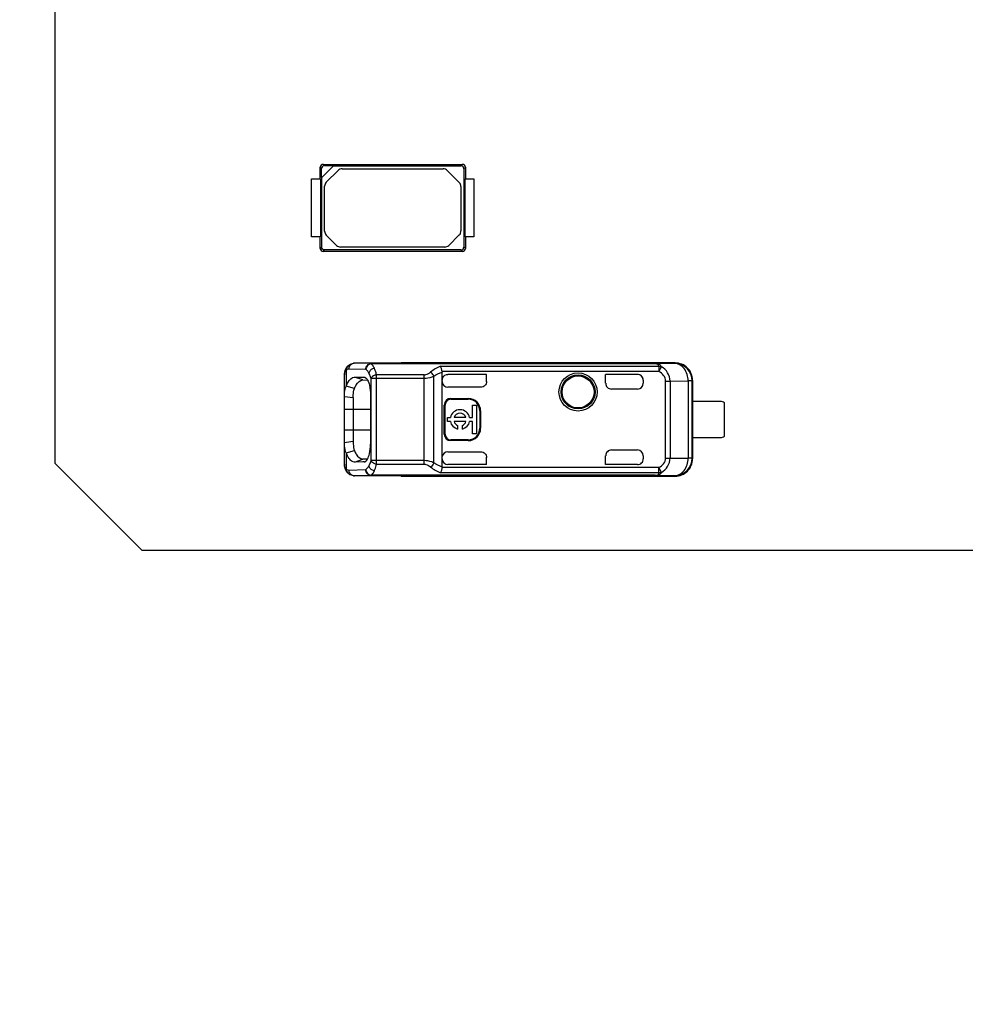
# Model space of a CAD drawing. Header units: millimetres. Extents: x 0 to 210, y 0 to 297.
# Tile 5 of 59: x 56.59 to 61.25, y 144.45 to 149.3. Entities that reach past the tile are written whole.
import ezdxf
from ezdxf.enums import TextEntityAlignment as Align

# ---------------------------------------------------------------- set-up
doc = ezdxf.new("R2010")
doc.units = ezdxf.units.MM
doc.header["$LTSCALE"] = 19.36
doc.layers.get('0').update_dxf_attribs({"linetype": 'CONTINUOUS'})
doc.layers.add('Z_DIM_2D', color=7, linetype='CONTINUOUS')
doc.styles.add('TEXTSTYLE_3', font='helveticaneueltw1g-ltcn.otf')
doc.dimstyles.new('DIMSTYLE_5', dxfattribs={"dimtxt": 2.1, "dimasz": 3.5, "dimexe": 1.5, "dimexo": 0, "dimgap": 0.525, "dimtad": 1, "dimdec": 3, "dimlfac": 7, "dimdsep": 46, "dimtxsty": 'TEXTSTYLE_3', "dimcen": 0.09, "dimclrt": 5, "dimadec": 0, "dimazin": 0, "dimtp": 0.1, "dimtm": 0.1, "dimtfac": 1, "dimtdec": 3, "dimtofl": 0, "dimtmove": 0, "dimatfit": 3, "dimfxl": 0, "dimtolj": 1, "dimarcsym": 0})

# ---------------------------------------------------------------- blocks, each defined once
blk = doc.blocks.new('*D8')
at = {"layer": 'Z_DIM_2D', "color": 2, "linetype": 'Continuous'}
for p, q in [((58.5283, 150.0562), (53.4987, 150.0562)), ((54.9987, 150.0562), (54.9987, 149.8847)), ((54.9987, 149.7133), (54.9987, 149.8847)), ((54.9987, 149.8847), (54.9987, 145.206)), ((58.5283, 149.7133), (53.4987, 149.7133))]:
    blk.add_line(p, q, dxfattribs=at)
at = {"layer": 'Z_DIM_2D', "color": 5, "linetype": 'Continuous', "style": 'TEXTSTYLE_3'}
blk.add_text('2.4', height=2.1, rotation=90, dxfattribs=at).set_placement((54.4737, 148.7321), align=Align.RIGHT)
blk = doc.blocks.new('_NONE')
blk = doc.blocks.new('*D9')
at = {"layer": 'Z_DIM_2D', "color": 2, "linetype": 'Continuous'}
for p, q in [((67.4568, 147.0847), (65.3724, 147.0847)), ((66.8724, 147.0847), (66.8724, 146.8847)), ((66.8724, 146.6847), (66.8724, 146.8847)), ((66.8724, 146.8847), (66.8724, 142.3184))]:
    blk.add_line(p, q, dxfattribs=at)
at = {"layer": 'Z_DIM_2D', "color": 5, "linetype": 'Continuous', "style": 'TEXTSTYLE_3'}
blk.add_text('2.8', height=2.1, rotation=90, dxfattribs=at).set_placement((66.3474, 145.8445), align=Align.RIGHT)

msp = doc.modelspace()

# ---------------------------------------------------------------- linework, layer by layer
at = {"color": 7, "linetype": 'Continuous'}
for p, q in [((56.76399, 149.62758), (56.76399, 147.1133)), ((58.07052, 148.5133), (58.07052, 148.57072)), ((58.07052, 148.57072), (58.07688, 148.56411)), ((58.07702, 148.51991), (58.07688, 148.56411)), ((58.07755, 148.52018), (58.13508, 148.57772)), ((58.09115, 148.57838), (58.08454, 148.58474)), ((58.08454, 148.58474), (58.77081, 148.58474)), ((58.09115, 148.57838), (58.13535, 148.57825)), ((58.10033, 148.49702), (58.15824, 148.55493)), ((58.13508, 148.57772), (58.76341, 148.57758)), ((58.17844, 148.5633), (58.67553, 148.5633)), ((58.69574, 148.55493), (58.75502, 148.49564)), ((58.77081, 148.58474), (58.76341, 148.57758)), ((58.77768, 148.56332), (58.78484, 148.57072)), ((58.77768, 148.56332), (58.77768, 148.17756)), ((58.78484, 148.57072), (58.78484, 148.5133)), ((58.02768, 148.22758), (58.02768, 148.5133)), ((58.02768, 148.5133), (58.07186, 148.5133)), ((58.07186, 148.5133), (58.07186, 148.22758)), ((58.07768, 148.17756), (58.07755, 148.52018)), ((58.7835, 148.22758), (58.7835, 148.5133)), ((58.7835, 148.5133), (58.8268, 148.5133)), ((58.8268, 148.5133), (58.8268, 148.22758)), ((58.09196, 148.25625), (58.09196, 148.47682)), ((58.76339, 148.47544), (58.76339, 148.25763)), ((58.07186, 148.22758), (58.02768, 148.22758)), ((58.07052, 148.17016), (58.07052, 148.22758)), ((58.15043, 148.18595), (58.10033, 148.23605)), ((58.75502, 148.23743), (58.70355, 148.18595)), ((58.8268, 148.22758), (58.7835, 148.22758)), ((58.78484, 148.22758), (58.78484, 148.17016)), ((58.07768, 148.17756), (58.07052, 148.17016)), ((58.08454, 148.15614), (58.09194, 148.1633)), ((58.76341, 148.1633), (58.09194, 148.1633)), ((58.68334, 148.17758), (58.17063, 148.17758)), ((58.76341, 148.1633), (58.77081, 148.15614)), ((58.78484, 148.17016), (58.77768, 148.17756)), ((58.77081, 148.15614), (58.08454, 148.15614)), ((58.20599, 147.59231), (58.20594, 147.59226)), ((58.23861, 147.60549), (58.23826, 147.60549)), ((58.46827, 147.60549), (58.23861, 147.60549)), ((59.72002, 147.6035), (58.32168, 147.6035)), ((58.32168, 147.6035), (58.32168, 147.60245)), ((58.46827, 147.60549), (58.46731, 147.60549)), ((59.81748, 147.60687), (58.46827, 147.60687)), ((59.81627, 147.6045), (59.81748, 147.60687)), ((58.1898, 147.55344), (58.1897, 147.54888)), ((58.1897, 147.10769), (58.1897, 147.54894)), ((58.19057, 147.56169), (58.1898, 147.55344)), ((58.23895, 147.53762), (58.27953, 147.53729)), ((58.27953, 147.53729), (58.28585, 147.53723)), ((58.28588, 147.53738), (58.28921, 147.53665)), ((58.67065, 147.09433), (58.67065, 147.56227)), ((58.88933, 147.55044), (58.69926, 147.55044)), ((58.8897, 147.55051), (58.88933, 147.55044)), ((58.88933, 147.51474), (58.88933, 147.55044)), ((59.47542, 147.50687), (59.47542, 147.55051)), ((59.47579, 147.55044), (59.47542, 147.55051)), ((59.63256, 147.55044), (59.47579, 147.55044)), ((58.23858, 147.48135), (58.19828, 147.49186)), ((58.27941, 147.52299), (58.30329, 147.52278)), ((58.30629, 147.51685), (58.30906, 147.50969)), ((58.86112, 147.48689), (58.69922, 147.48689)), ((58.88933, 147.51474), (58.8897, 147.51547)), ((59.66113, 147.52194), (59.66113, 147.50687)), ((59.90161, 147.13781), (59.90161, 147.51878)), ((59.90399, 147.52116), (59.90399, 147.13544)), ((58.1897, 147.44233), (58.23254, 147.43629)), ((58.23254, 147.43629), (58.23255, 147.2783)), ((58.3177, 147.44969), (58.3177, 147.20682)), ((59.63256, 147.4783), (59.50399, 147.4783)), ((58.68116, 147.25687), (58.68116, 147.39973)), ((58.68494, 147.25687), (58.68494, 147.39973)), ((58.71351, 147.43208), (58.79922, 147.43208)), ((58.71351, 147.4283), (58.79922, 147.4283)), ((58.82041, 147.33776), (58.82041, 147.39887)), ((58.82041, 147.39887), (58.83934, 147.39887)), ((58.83934, 147.39887), (58.83934, 147.25773)), ((60.0397, 147.41758), (59.90371, 147.41758)), ((60.06113, 147.24616), (60.06113, 147.41044)), ((58.85637, 147.37116), (58.85637, 147.28544)), ((58.86014, 147.37116), (58.86014, 147.28544)), ((58.69649, 147.31883), (58.69649, 147.33776)), ((58.69649, 147.33776), (58.71129, 147.33776)), ((58.71129, 147.31883), (58.69649, 147.31883)), ((58.78804, 147.33776), (58.72903, 147.33776)), ((58.78804, 147.31883), (58.72903, 147.31883)), ((58.74671, 147.29966), (58.74671, 147.28159)), ((58.77036, 147.28159), (58.77036, 147.29966)), ((58.80579, 147.33776), (58.82041, 147.33776)), ((58.82041, 147.31883), (58.80579, 147.31883)), ((58.82041, 147.25773), (58.82041, 147.31883)), ((58.23255, 147.2783), (58.23255, 147.22031)), ((58.83934, 147.25773), (58.82041, 147.25773)), ((58.79922, 147.2283), (58.71351, 147.2283)), ((58.79922, 147.22452), (58.71351, 147.22452)), ((60.0397, 147.23901), (59.90371, 147.23901)), ((58.1983, 147.16448), (58.19546, 147.17064)), ((58.19828, 147.16483), (58.23857, 147.17532)), ((58.30595, 147.13925), (58.30854, 147.14579)), ((58.69922, 147.16971), (58.86112, 147.16971)), ((58.88132, 147.16133), (58.88095, 147.16171)), ((59.47542, 147.10608), (59.47542, 147.14973)), ((59.50399, 147.1783), (59.63256, 147.1783)), ((59.66113, 147.14973), (59.66113, 147.13466)), ((57.19256, 146.68473), (56.76399, 147.1133)), ((58.27951, 147.11931), (58.23904, 147.11898)), ((58.30327, 147.13381), (58.27939, 147.13361)), ((58.28589, 147.11937), (58.27951, 147.11931)), ((58.28592, 147.1192), (58.28947, 147.11993)), ((58.8897, 147.10608), (58.69922, 147.10608)), ((58.88933, 147.10616), (58.88933, 147.14241)), ((58.88933, 147.14241), (58.8897, 147.14112)), ((58.88933, 147.10616), (58.8897, 147.10608)), ((59.47579, 147.10616), (59.47542, 147.10608)), ((59.63256, 147.10608), (59.47542, 147.10608)), ((58.19805, 147.07377), (58.20273, 147.06756)), ((58.20273, 147.06756), (58.20598, 147.06429)), ((58.23825, 147.0511), (58.23793, 147.05111)), ((58.46827, 147.05111), (58.23861, 147.05111)), ((58.32168, 147.05385), (58.32167, 147.05325)), ((59.72002, 147.0531), (58.32168, 147.0531)), ((58.46731, 147.0511), (58.46827, 147.05111)), ((58.46827, 147.04973), (59.81748, 147.04973)), ((57.19256, 146.68473), (136.19256, 146.68473))]:
    msp.add_line(p, q, dxfattribs=at)
at = {"color": 9, "linetype": 'Continuous'}
for p, q in [((58.32168, 147.6035), (58.23861, 147.60549)), ((59.72002, 147.60275), (58.32168, 147.60275)), ((58.66199, 147.5905), (59.73828, 147.5905)), ((59.81627, 147.6045), (59.72002, 147.6035)), ((59.72002, 147.6035), (59.72002, 147.60245)), ((59.73828, 147.5905), (59.73828, 147.5649)), ((59.73828, 147.5649), (59.75052, 147.58849)), ((58.19831, 147.57112), (58.1983, 147.49213)), ((58.29483, 147.57492), (58.21175, 147.57692)), ((58.27942, 147.52299), (58.23895, 147.53762)), ((58.34743, 147.1081), (58.34743, 147.5485)), ((58.58169, 147.5485), (58.34743, 147.5485)), ((58.58169, 147.12606), (58.58169, 147.5485)), ((58.63025, 147.115), (58.63025, 147.5416)), ((59.73828, 147.5649), (58.67045, 147.5649)), ((58.69926, 147.55051), (58.69926, 147.55044)), ((59.63256, 147.55044), (59.63256, 147.55051)), ((58.32058, 147.12607), (58.32058, 147.53054)), ((58.58169, 147.53054), (58.32058, 147.53054)), ((59.47542, 147.50687), (59.47579, 147.50687)), ((59.77079, 147.13874), (59.77079, 147.51786)), ((59.77079, 147.51786), (59.79268, 147.51786)), ((59.79268, 147.51786), (59.88156, 147.51878)), ((59.79268, 147.51786), (59.79268, 147.13874)), ((59.88156, 147.51878), (59.88156, 147.13781)), ((59.90161, 147.51878), (59.88156, 147.51878)), ((59.90161, 147.51878), (59.90399, 147.52116)), ((58.68494, 147.39973), (58.68116, 147.39973)), ((58.71351, 147.4283), (58.71351, 147.43208)), ((58.79922, 147.43208), (58.79922, 147.4283)), ((58.3177, 147.3783), (58.1897, 147.3783)), ((58.85637, 147.37116), (58.86014, 147.37116)), ((58.1897, 147.2783), (58.3177, 147.2783)), ((58.68494, 147.25687), (58.68116, 147.25687)), ((58.85637, 147.28544), (58.86014, 147.28544)), ((58.71351, 147.2283), (58.71351, 147.22452)), ((58.79922, 147.2283), (58.79922, 147.22452)), ((58.19831, 147.16448), (58.1983, 147.08547)), ((59.47542, 147.14973), (59.47579, 147.14973)), ((58.23904, 147.11898), (58.27941, 147.1336)), ((58.58169, 147.12606), (58.32058, 147.12607)), ((58.34743, 147.1081), (58.58169, 147.1081)), ((58.5817, 147.1081), (58.58169, 147.12606)), ((58.69922, 147.10616), (58.69922, 147.10608)), ((59.77079, 147.13874), (59.79268, 147.13874)), ((59.79268, 147.13874), (59.88156, 147.13781)), ((59.90161, 147.13781), (59.88156, 147.13781)), ((59.90399, 147.13544), (59.90161, 147.13781)), ((58.21175, 147.07968), (58.29483, 147.08167)), ((58.23861, 147.05111), (58.32168, 147.0531)), ((59.72002, 147.05385), (58.32168, 147.05385)), ((59.73828, 147.0661), (58.66215, 147.0661)), ((59.73828, 147.09169), (58.67045, 147.09169)), ((59.72002, 147.0531), (59.72002, 147.05415)), ((59.72002, 147.0531), (59.81626, 147.0521)), ((59.73828, 147.0661), (59.73828, 147.09169)), ((59.75052, 147.0681), (59.73828, 147.09169)), ((59.81748, 147.04973), (59.81626, 147.0521))]:
    msp.add_line(p, q, dxfattribs=at)
at = {"color": 7, "linetype": 'Continuous'}
for points in [[(58.20599, 147.5923), (58.2034, 147.58977), (58.19858, 147.58366), (58.19486, 147.57683), (58.19221, 147.56948), (58.19057, 147.56169)], [(58.67045, 147.5649), (58.67051, 147.56448), (58.67056, 147.56404), (58.6706, 147.56361), (58.67063, 147.56317), (58.67065, 147.56272), (58.67065, 147.56227)], [(58.1897, 147.10772), (58.18975, 147.10441), (58.19041, 147.09607), (58.19192, 147.08819), (58.19444, 147.08072), (58.19805, 147.07377)], [(58.67065, 147.09433), (58.67065, 147.09387), (58.67063, 147.09343), (58.6706, 147.09298), (58.67056, 147.09255), (58.67051, 147.09212), (58.67045, 147.09169)]]:
    msp.add_lwpolyline(points, dxfattribs=at)
for radius in [0.09385, 0.08368, 0.0789]:
    msp.add_circle((59.3397, 147.46401), radius, dxfattribs=at)
for centre, radius, start, end in [((58.17844, 148.53473), 0.02857, 90, 135), ((58.67553, 148.53473), 0.02857, 45, 90), ((58.12053, 148.47682), 0.02857, 135, 180), ((58.73482, 148.47544), 0.02857, 0, 45), ((58.12053, 148.25625), 0.02857, 180, 225), ((58.73482, 148.25763), 0.02857, 315, 0), ((58.17063, 148.20616), 0.02857, 225, 270), ((58.68334, 148.20616), 0.02857, 270, 315), ((59.81828, 147.52117), 0.0857, 359.98962, 90.53303), ((58.69926, 147.52193), 0.0286, 153.04534, 179.97373), ((58.25043, 147.46439), 0.05905, 151.98034, 158.75745), ((59.63256, 147.50687), 0.02857, 270, 360), ((58.71351, 147.39973), 0.03235, 90, 180), ((58.71351, 147.39973), 0.02857, 90, 180), ((58.79922, 147.37116), 0.06092, 0, 90), ((58.79922, 147.37116), 0.05714, 0, 90), ((60.0397, 147.38187), 0.03571, 53.1301, 90), ((58.75854, 147.3283), 0.04819, 11.32726, 168.67274), ((58.75854, 147.3283), 0.03099, 17.78466, 162.21534), ((58.75854, 147.3283), 0.04819, 191.32726, 255.79581), ((58.75854, 147.3283), 0.03099, 197.78466, 247.56802), ((58.75854, 147.3283), 0.04819, 284.20419, 348.67274), ((58.75854, 147.3283), 0.03099, 292.43198, 342.21534), ((58.71351, 147.25687), 0.03235, 180, 270), ((58.71351, 147.25687), 0.02857, 180, 270), ((58.79922, 147.28544), 0.06092, 270, 360), ((58.79922, 147.28544), 0.05714, 270, 360), ((60.0397, 147.27473), 0.03571, 270, 306.8699), ((59.63256, 147.14973), 0.02857, 0, 90), ((58.69923, 147.13466), 0.02857, 180.00629, 269.99338), ((59.81827, 147.13544), 0.08571, 269.47169, 359.99017)]:
    msp.add_arc(centre, radius, start, end, dxfattribs=at)
at = {"color": 9, "linetype": 'Continuous'}
for centre, radius, start, end in [((58.2387, 147.58017), 0.02532, 90.19274, 99.72714), ((59.81589, 147.51877), 0.08572, 0.00593, 89.76058), ((59.81589, 147.13783), 0.08572, 270.25086, 359.99281), ((58.23869, 147.07643), 0.02532, 260.27704, 269.81885), ((58.73153, 147.23808), 0.18544, 230.69541, 248.02933)]:
    msp.add_arc(centre, radius, start, end, dxfattribs=at)
at = {"color": 7, "linetype": 'Continuous'}
for centre, major_axis, ratio, start_param, end_param in [((58.09119, 148.56407), (-0.01013, 0.01013), 0.9969278, -0.7838597, 0.7838597), ((58.76337, 148.56328), (0.01013, 0.01013), 0.9969278, -0.7838597, 0.7838597), ((58.76337, 148.17761), (0.01013, -0.01013), 0.9969278, -0.7838597, 0.7838597), ((59.63256, 147.52194), (0, 0.02857), 0.9999939, -1.5707963, 0), ((59.63256, 147.52187), (0, -0.02857), 0.9999939, 1.5707963, 3.1415927), ((58.69922, 147.51547), (0, 0.02858), 0.9998477, -4.7123889, -3.1415927), ((59.50437, 147.50687), (0.02858, 0), 0.9998477, 3.1415925, 4.712389), ((58.69922, 147.14113), (0, 0.02858), 0.9998477, 0, 1.4117871), ((59.50437, 147.14973), (0.02858, 0), 0.9998477, 1.5707963, 3.1415927), ((59.63256, 147.13473), (0, 0.02857), 0.9999939, -3.1415927, -1.5707963)]:
    msp.add_ellipse(centre, major_axis=major_axis, ratio=ratio, start_param=start_param, end_param=end_param, dxfattribs=at)
for points, knots in [([(58.08454, 148.58474), (58.08097, 148.58468), (58.07359, 148.58167), (58.07058, 148.57429), (58.07052, 148.57072)], [0, 0, 0, 0, 0.5000876, 1, 1, 1, 1]), ([(58.78484, 148.57072), (58.78478, 148.57429), (58.78176, 148.58167), (58.77438, 148.58468), (58.77081, 148.58474)], [0, 0, 0, 0, 0.5000867, 1, 1, 1, 1]), ([(58.07052, 148.17016), (58.07058, 148.16659), (58.0736, 148.15921), (58.08098, 148.1562), (58.08454, 148.15614)], [0, 0, 0, 0, 0.5000867, 1, 1, 1, 1]), ([(58.09194, 148.1633), (58.0883, 148.1633), (58.08073, 148.16635), (58.07768, 148.17392), (58.07768, 148.17756)], [0, 0, 0, 0, 0.4999927, 1, 1, 1, 1]), ([(58.77081, 148.15614), (58.77438, 148.1562), (58.78176, 148.15922), (58.78478, 148.1666), (58.78484, 148.17016)], [0, 0, 0, 0, 0.5000871, 1, 1, 1, 1]), ([(58.20592, 147.59224), (58.2124, 147.59814), (58.22337, 147.60429), (58.2352, 147.6055), (58.23825, 147.6055)], [0, 0, 0, 0, 0.7414846, 1, 1, 1, 1]), ([(58.29483, 147.57492), (58.29485, 147.58215), (58.3002, 147.59692), (58.31478, 147.60348), (58.32169, 147.6035)], [0, 0, 0, 0, 0.5109421, 1, 1, 1, 1]), ([(58.67045, 147.5649), (58.66964, 147.57004), (58.66746, 147.57877), (58.66427, 147.58743), (58.66199, 147.5905)], [0, 0, 0, 0, 0.5767365, 1, 1, 1, 1]), ([(59.73828, 147.5905), (59.73785, 147.59344), (59.73523, 147.60232), (59.72515, 147.60239), (59.72002, 147.60275)], [0, 0, 0, 0, 0.3658686, 1, 1, 1, 1]), ([(58.1983, 147.49213), (58.20076, 147.49881), (58.20866, 147.51702), (58.22526, 147.53748), (58.23893, 147.53751)], [0, 0, 0, 0, 0.3427337, 1, 1, 1, 1]), ([(58.28921, 147.53667), (58.29017, 147.53634), (58.29444, 147.53437), (58.29779, 147.53083), (58.29998, 147.5279)], [0, 0, 0, 0, 0.2173236, 1, 1, 1, 1]), ([(58.1897, 147.4421), (58.1897, 147.44618), (58.19002, 147.46084), (58.19154, 147.47587), (58.19539, 147.48578)], [0, 0, 0, 0, 0.2772794, 1, 1, 1, 1]), ([(58.2386, 147.48144), (58.24132, 147.48759), (58.24952, 147.50479), (58.26626, 147.52311), (58.27941, 147.52299)], [0, 0, 0, 0, 0.3381461, 1, 1, 1, 1]), ([(58.30906, 147.50969), (58.3105, 147.50547), (58.31585, 147.4859), (58.31772, 147.46549), (58.31777, 147.44969)], [0, 0, 0, 0, 0.2202398, 1, 1, 1, 1]), ([(58.23255, 147.43629), (58.23261, 147.44044), (58.23322, 147.45561), (58.23521, 147.47091), (58.2386, 147.48144)], [0, 0, 0, 0, 0.2726943, 1, 1, 1, 1]), ([(58.19546, 147.17064), (58.19426, 147.17367), (58.19013, 147.18795), (58.18971, 147.20295), (58.1897, 147.21448)], [0, 0, 0, 0, 0.2202368, 1, 1, 1, 1]), ([(58.2325, 147.22033), (58.23252, 147.21618), (58.23293, 147.20098), (58.23485, 147.18555), (58.23861, 147.17513)], [0, 0, 0, 0, 0.2727494, 1, 1, 1, 1]), ([(58.30854, 147.14579), (58.31005, 147.15002), (58.31579, 147.16988), (58.31759, 147.19069), (58.31778, 147.20682)], [0, 0, 0, 0, 0.2179581, 1, 1, 1, 1]), ([(58.23901, 147.11914), (58.2352, 147.11907), (58.22396, 147.12223), (58.20929, 147.13899), (58.20183, 147.15487), (58.19831, 147.16448)], [0, 0, 0, 0, 0.1784614, 0.5208407, 1, 1, 1, 1]), ([(58.23861, 147.17513), (58.24135, 147.16899), (58.24967, 147.15189), (58.26627, 147.13349), (58.27939, 147.13361)], [0, 0, 0, 0, 0.3388874, 1, 1, 1, 1]), ([(58.28947, 147.11986), (58.29042, 147.12017), (58.29471, 147.12211), (58.298, 147.12573), (58.30012, 147.12872)], [0, 0, 0, 0, 0.2150316, 1, 1, 1, 1]), ([(58.23826, 147.0511), (58.23521, 147.0511), (58.2234, 147.0523), (58.21243, 147.05843), (58.20596, 147.06431)], [0, 0, 0, 0, 0.2584677, 1, 1, 1, 1]), ([(58.32169, 147.0531), (58.31478, 147.05312), (58.3002, 147.05967), (58.29485, 147.07445), (58.29483, 147.08167)], [0, 0, 0, 0, 0.489058, 1, 1, 1, 1]), ([(58.67045, 147.09169), (58.66964, 147.08656), (58.66739, 147.07789), (58.66441, 147.06916), (58.66215, 147.0661)], [0, 0, 0, 0, 0.5774248, 1, 1, 1, 1]), ([(59.72002, 147.05385), (59.72514, 147.05428), (59.73523, 147.05426), (59.73784, 147.06316), (59.73828, 147.0661)], [0, 0, 0, 0, 0.6339986, 1, 1, 1, 1])]:
    msp.add_open_spline(points, degree=3, knots=knots, dxfattribs=at)
at = {"color": 9, "linetype": 'Continuous'}
for points in [[(58.20594, 147.59226), (58.2004, 147.58721), (58.19753, 147.57857), (58.1983, 147.57111)], [(58.66199, 147.5905), (58.64478, 147.58347), (58.62843, 147.5738), (58.61407, 147.56201)], [(59.73827, 147.5905), (59.74241, 147.59066), (59.74667, 147.58999), (59.75052, 147.58849)], [(58.63025, 147.5416), (58.64279, 147.55006), (58.65651, 147.55689), (58.67065, 147.56227)], [(58.63025, 147.115), (58.62664, 147.1071), (58.62109, 147.09969), (58.61407, 147.09458)], [(58.67065, 147.09433), (58.65651, 147.09971), (58.64279, 147.10653), (58.63025, 147.115)], [(58.19831, 147.08547), (58.19752, 147.07801), (58.20041, 147.06936), (58.20596, 147.06431)], [(59.75052, 147.0681), (59.74667, 147.0666), (59.74241, 147.06594), (59.73828, 147.0661)]]:
    msp.add_open_spline(points, degree=3, dxfattribs=at)
for points, knots in [([(58.21175, 147.57692), (58.21177, 147.58346), (58.21612, 147.59673), (58.22822, 147.60406), (58.23442, 147.60512)], [0, 0, 0, 0, 0.5097033, 1, 1, 1, 1]), ([(58.32168, 147.60275), (58.31493, 147.6022), (58.30143, 147.5955), (58.29535, 147.58184), (58.29483, 147.57492)], [0, 0, 0, 0, 0.494196, 1, 1, 1, 1]), ([(58.3369, 147.58064), (58.33579, 147.5831), (58.33185, 147.59113), (58.32664, 147.59888), (58.32168, 147.60275)], [0, 0, 0, 0, 0.2998348, 1, 1, 1, 1]), ([(59.72002, 147.6035), (59.72713, 147.60348), (59.7402, 147.60277), (59.74831, 147.59277), (59.75052, 147.58849)], [0, 0, 0, 0, 0.5959678, 1, 1, 1, 1]), ([(59.79268, 147.51786), (59.7925, 147.53207), (59.78429, 147.56094), (59.76263, 147.58116), (59.75052, 147.58849)], [0, 0, 0, 0, 0.5010367, 1, 1, 1, 1]), ([(59.88156, 147.51878), (59.88147, 147.53992), (59.87147, 147.58022), (59.83376, 147.60433), (59.81627, 147.6045)], [0, 0, 0, 0, 0.5472377, 1, 1, 1, 1]), ([(58.1897, 147.5489), (58.1897, 147.55132), (58.18999, 147.55933), (58.1937, 147.56781), (58.19831, 147.57112)], [0, 0, 0, 0, 0.2988079, 1, 1, 1, 1]), ([(58.21175, 147.57692), (58.2082, 147.577), (58.20318, 147.57515), (58.19934, 147.57206), (58.19831, 147.57112)], [0, 0, 0, 0, 0.7178495, 1, 1, 1, 1]), ([(58.31005, 147.55679), (58.30894, 147.55882), (58.30487, 147.5656), (58.29955, 147.57188), (58.29483, 147.57492)], [0, 0, 0, 0, 0.2917931, 1, 1, 1, 1]), ([(58.3369, 147.58064), (58.3337, 147.58011), (58.32192, 147.57641), (58.31193, 147.5657), (58.31005, 147.55679)], [0, 0, 0, 0, 0.262599, 1, 1, 1, 1]), ([(58.32058, 147.53054), (58.31985, 147.53303), (58.31699, 147.54202), (58.31333, 147.55079), (58.31005, 147.55679)], [0, 0, 0, 0, 0.2752634, 1, 1, 1, 1]), ([(58.34743, 147.5485), (58.34443, 147.54796), (58.33403, 147.54497), (58.32351, 147.5379), (58.32058, 147.53054)], [0, 0, 0, 0, 0.2774089, 1, 1, 1, 1]), ([(58.34743, 147.5485), (58.3467, 147.55153), (58.34387, 147.56245), (58.34026, 147.57321), (58.3369, 147.58064)], [0, 0, 0, 0, 0.2767418, 1, 1, 1, 1]), ([(58.58169, 147.5485), (58.58486, 147.54848), (58.59672, 147.5502), (58.60734, 147.55653), (58.61407, 147.56201)], [0, 0, 0, 0, 0.2673932, 1, 1, 1, 1]), ([(58.63025, 147.5416), (58.62673, 147.53997), (58.61125, 147.53381), (58.59447, 147.53054), (58.58169, 147.53054)], [0, 0, 0, 0, 0.2330147, 1, 1, 1, 1]), ([(58.63025, 147.5416), (58.62746, 147.5477), (58.62232, 147.55509), (58.6157, 147.56082), (58.61407, 147.56201)], [0, 0, 0, 0, 0.7680232, 1, 1, 1, 1]), ([(59.77079, 147.51786), (59.77052, 147.5277), (59.76337, 147.54784), (59.74684, 147.55988), (59.73828, 147.5649)], [0, 0, 0, 0, 0.4980026, 1, 1, 1, 1]), ([(58.19831, 147.08547), (58.19682, 147.08654), (58.19088, 147.09238), (58.1897, 147.10137), (58.1897, 147.10769)], [0, 0, 0, 0, 0.224849, 1, 1, 1, 1]), ([(58.29483, 147.08167), (58.29624, 147.08258), (58.30251, 147.08753), (58.30705, 147.09432), (58.31006, 147.09981)], [0, 0, 0, 0, 0.2119351, 1, 1, 1, 1]), ([(58.31006, 147.09981), (58.31108, 147.10167), (58.31532, 147.11011), (58.31852, 147.11905), (58.32058, 147.12607)], [0, 0, 0, 0, 0.2248768, 1, 1, 1, 1]), ([(58.3369, 147.07596), (58.33371, 147.0765), (58.32193, 147.0802), (58.31194, 147.09091), (58.31006, 147.09981)], [0, 0, 0, 0, 0.2626065, 1, 1, 1, 1]), ([(58.34743, 147.10811), (58.34439, 147.10865), (58.33396, 147.11159), (58.32349, 147.11874), (58.32058, 147.12607)], [0, 0, 0, 0, 0.2811211, 1, 1, 1, 1]), ([(58.3369, 147.07597), (58.33794, 147.07826), (58.34223, 147.0887), (58.34537, 147.09958), (58.34743, 147.1081)], [0, 0, 0, 0, 0.2227897, 1, 1, 1, 1]), ([(58.63025, 147.115), (58.62673, 147.11663), (58.61125, 147.12279), (58.59448, 147.12607), (58.58169, 147.12606)], [0, 0, 0, 0, 0.2330261, 1, 1, 1, 1]), ([(58.58169, 147.1081), (58.58486, 147.10816), (58.59674, 147.10646), (58.60737, 147.10011), (58.61407, 147.09458)], [0, 0, 0, 0, 0.2675829, 1, 1, 1, 1]), ([(59.73828, 147.09169), (59.74686, 147.09668), (59.76338, 147.10877), (59.77049, 147.1289), (59.77079, 147.13874)], [0, 0, 0, 0, 0.5019049, 1, 1, 1, 1]), ([(59.75052, 147.0681), (59.76263, 147.07543), (59.78428, 147.09566), (59.7925, 147.12453), (59.79268, 147.13874)], [0, 0, 0, 0, 0.4989541, 1, 1, 1, 1]), ([(59.81592, 147.0521), (59.82456, 147.05217), (59.84281, 147.05731), (59.87239, 147.08448), (59.88147, 147.11667), (59.88156, 147.13781)], [0, 0, 0, 0, 0.2203246, 0.46054, 1, 1, 1, 1]), ([(58.1983, 147.08547), (58.19934, 147.08454), (58.20318, 147.08145), (58.2082, 147.0796), (58.21175, 147.07968)], [0, 0, 0, 0, 0.2820868, 1, 1, 1, 1]), ([(58.23442, 147.05147), (58.22822, 147.05253), (58.21612, 147.05987), (58.21177, 147.07314), (58.21175, 147.07968)], [0, 0, 0, 0, 0.4902855, 1, 1, 1, 1]), ([(58.29483, 147.08167), (58.29536, 147.07476), (58.30142, 147.0611), (58.31493, 147.05439), (58.32168, 147.05385)], [0, 0, 0, 0, 0.5056984, 1, 1, 1, 1]), ([(58.32168, 147.05385), (58.32313, 147.05498), (58.32962, 147.06128), (58.33397, 147.06943), (58.3369, 147.07597)], [0, 0, 0, 0, 0.2038189, 1, 1, 1, 1]), ([(59.75052, 147.0681), (59.74832, 147.06381), (59.74016, 147.05386), (59.72712, 147.05312), (59.72002, 147.0531)], [0, 0, 0, 0, 0.4048245, 1, 1, 1, 1])]:
    msp.add_open_spline(points, degree=3, knots=knots, dxfattribs=at)
at = {"color": 7, "linetype": 'Continuous'}
for points in [[(58.67377, 147.53492), (58.6783, 147.54379), (58.6893, 147.55052), (58.69926, 147.55051)], [(58.29998, 147.5279), (58.30252, 147.52451), (58.30457, 147.52073), (58.30629, 147.51685)], [(58.88133, 147.49526), (58.87617, 147.49011), (58.86841, 147.48689), (58.86112, 147.48689)], [(58.8897, 147.51547), (58.8897, 147.50818), (58.88648, 147.50042), (58.88133, 147.49526)], [(58.23255, 147.22031), (58.21825, 147.21837), (58.20394, 147.2165), (58.1897, 147.2142)], [(58.86112, 147.16971), (58.86841, 147.16971), (58.87617, 147.16649), (58.88133, 147.16133)], [(58.88133, 147.16133), (58.88648, 147.15618), (58.8897, 147.14841), (58.8897, 147.14112)], [(58.30012, 147.12872), (58.30245, 147.13199), (58.30433, 147.13558), (58.30595, 147.13925)]]:
    msp.add_open_spline(points, degree=3, dxfattribs=at)

# ---------------------------------------------------------------- dimensions: what is measured, and where the dimension line sits
at = {"layer": 'Z_DIM_2D', "color": 2, "linetype": 'Continuous'}
for base, p1, p2, picture, middle in [((54.99873, 150.05616), (58.52827, 149.7133), (58.52827, 150.05616), '*D8', (54.99873, 146.98472)), ((66.87239, 147.08473), (57.19256, 146.68473), (65.37239, 147.08473), '*D9', (66.87239, 144.08538))]:
    dim = msp.add_linear_dim(base=base, p1=p1, p2=p2, angle=90, dimstyle='DIMSTYLE_5', override={"dimblk1": 'NONE', "dimblk2": 'NONE', "dimsah": 1}, dxfattribs=at)
    dim.commit()
    dim.dimension.update_dxf_attribs({"geometry": picture, "text_midpoint": middle, "dimtype": 160})

doc.saveas('drawing.dxf')
